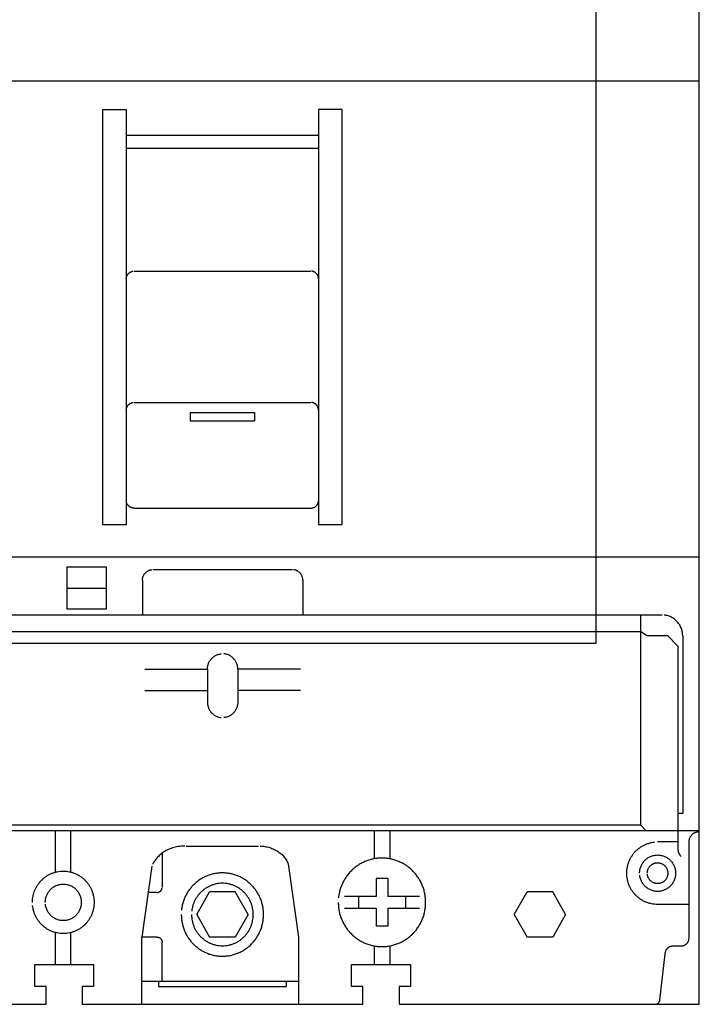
# Model space of a CAD drawing. Header units: millimetres. Extents: x 70863 to 97198, y -18528 to 3008.
# Tile 22 of 148: x 91107 to 91171, y -15887 to -15794. Entities that reach past the tile are written whole.
import ezdxf
from ezdxf.enums import TextEntityAlignment as Align

# ---------------------------------------------------------------- set-up
doc = ezdxf.new("R2010")
doc.units = ezdxf.units.MM
for name, color, linetype, lineweight in [('2DE_OBJ_EATON-Apparatus', 7, 'Continuous', 25), ('2DE_TXTMARK', 41, 'Continuous', 18), ('2DE_TXTNUM', 11, 'Continuous', 18), ('_ER-1', 6, 'Continuous', 25)]:
    doc.layers.add(name, color=color, linetype=linetype, lineweight=lineweight)
doc.styles.add('CP_ATTR', font='arial.ttf')
doc.styles.add('CP_ELATT', font='arial.ttf')

# ---------------------------------------------------------------- blocks, each defined once
blk = doc.blocks.new('2de_etn_prod_3_0228_fn5du8x')
for p, q in [((120, 16.283), (120, 128.717)), ((120, 87.022), (30.631, 87.022)), ((63.805, 45.209), (63.805, 84.338)), ((63.805, 84.338), (66.026, 84.338)), ((66.026, 84.338), (66.026, 45.209)), ((84.131, 84.339), (84.131, 45.21)), ((86.351, 84.339), (84.131, 84.339)), ((86.351, 45.21), (86.351, 84.339)), ((66.026, 81.914), (84.131, 81.914)), ((66.026, 80.702), (84.131, 80.702)), ((66.752, 69.103), (83.404, 69.103)), ((66.752, 56.723), (83.404, 56.723)), ((72.047, 55.771), (72.047, 54.992)), ((72.047, 55.771), (78.11, 55.771)), ((78.11, 55.771), (78.11, 54.992)), ((72.047, 54.992), (78.11, 54.992)), ((66.752, 46.767), (83.404, 46.767)), ((66.026, 45.209), (63.805, 45.209)), ((84.131, 45.21), (86.351, 45.21)), ((30.631, 42.179), (120, 42.179)), ((60.465, 37.246), (60.465, 41.228)), ((60.465, 41.228), (64.137, 41.228)), ((64.137, 41.228), (64.137, 37.246)), ((68.517, 40.968), (81.682, 40.968)), ((67.548, 39.986), (67.548, 36.697)), ((82.65, 39.986), (82.65, 36.697)), ((60.465, 39.237), (64.136, 39.237)), ((64.137, 37.246), (60.465, 37.246)), ((3.545, 36.697), (116.497, 36.697)), ((114.448, 36.697), (114.448, 16.902)), ((35.64, 35.139), (114.448, 35.139)), ((115.046, 34.728), (114.448, 35.139)), ((117.032, 34.728), (115.046, 34.728)), ((117.993, 33.754), (117.032, 34.728)), ((118.434, 34.734), (118.434, 17.998)), ((117.993, 33.754), (117.993, 14.523)), ((67.776, 31.576), (73.668, 31.576)), ((73.668, 31.576), (73.668, 28.485)), ((82.423, 31.576), (76.531, 31.576)), ((76.531, 31.576), (76.531, 28.485)), ((67.776, 29.584), (73.668, 29.584)), ((82.423, 29.584), (76.531, 29.584)), ((118.434, 17.998), (117.993, 17.998)), ((5.594, 16.902), (114.448, 16.902)), ((114.448, 16.902), (114.961, 16.383)), ((0.042, 16.383), (120, 16.383)), ((59.364, 12.46), (59.364, 16.405)), ((60.815, 12.46), (60.815, 16.405)), ((89.383, 16.383), (89.383, 13.715)), ((90.835, 16.383), (90.835, 13.715)), ((119.901, 16.278), (120, 16.283)), ((120, 0), (120, 16.283)), ((71.662, 14.911), (78.494, 14.911)), ((117.993, 15.302), (116.071, 15.302)), ((119.032, 6.24), (119.032, 15.302)), ((69.399, 14.244), (69.399, 11.031)), ((68.418, 13.034), (67.481, 6.341)), ((81.263, 13.237), (81.315, 13.034)), ((81.315, 13.034), (82.252, 6.341)), ((89.554, 11.86), (89.554, 10.15)), ((90.664, 11.86), (89.554, 11.86)), ((90.664, 11.86), (90.664, 10.15)), ((68.915, 10.539), (68.069, 10.539)), ((72.657, 8.463), (73.868, 10.587)), ((76.289, 10.587), (73.868, 10.587)), ((77.5, 8.463), (76.289, 10.587)), ((102.57, 8.463), (103.78, 10.587)), ((106.2, 10.587), (103.78, 10.587)), ((107.411, 8.463), (106.2, 10.587)), ((89.554, 10.171), (86.569, 10.171)), ((87.888, 10.171), (87.888, 9.046)), ((93.648, 10.171), (90.664, 10.171)), ((92.33, 10.171), (92.33, 9.046)), ((119.032, 9.413), (116.071, 9.413)), ((72.657, 8.463), (73.868, 6.337)), ((77.5, 8.463), (76.289, 6.337)), ((89.554, 9.046), (86.569, 9.046)), ((89.554, 9.067), (89.554, 7.358)), ((90.664, 9.067), (90.664, 7.358)), ((93.648, 9.046), (90.664, 9.046)), ((102.57, 8.463), (103.78, 6.337)), ((107.411, 8.463), (106.2, 6.337)), ((59.364, 3.766), (59.364, 6.758)), ((60.815, 3.766), (60.815, 6.758)), ((90.664, 7.358), (89.554, 7.358)), ((67.481, 0), (67.481, 6.341)), ((68.915, 6.341), (67.481, 6.341)), ((69.399, 2.186), (69.399, 5.851)), ((76.289, 6.337), (73.868, 6.337)), ((82.252, 6.341), (82.252, 0)), ((106.2, 6.337), (103.78, 6.337)), ((119.028, 6.165), (119.032, 6.24)), ((89.383, 5.502), (89.383, 3.744)), ((90.835, 5.502), (90.835, 3.744)), ((116.296, 0.401), (116.793, 4.77)), ((117.576, 5.505), (117.58, 5.504)), ((117.58, 5.504), (118.305, 5.504)), ((57.4, 3.744), (62.951, 3.744)), ((57.4, 1.666), (57.4, 3.744)), ((62.951, 3.744), (62.951, 1.666)), ((87.248, 3.744), (92.8, 3.744)), ((87.248, 1.666), (87.248, 3.744)), ((92.8, 3.744), (92.8, 1.666)), ((67.481, 2.186), (82.252, 2.186)), ((69.058, 2.186), (69.058, 1.666)), ((81.099, 2.186), (81.099, 1.666)), ((58.467, 1.666), (57.4, 1.666)), ((58.467, 0), (58.467, 1.666)), ((61.883, 1.666), (61.883, 0)), ((62.951, 1.666), (61.883, 1.666)), ((69.058, 1.666), (81.099, 1.666)), ((88.316, 1.666), (87.248, 1.666)), ((88.316, 0), (88.316, 1.666)), ((91.731, 1.666), (91.731, 0)), ((92.8, 1.666), (91.731, 1.666)), ((31.741, 0), (58.467, 0)), ((61.883, 0), (88.316, 0)), ((91.731, 0), (115.851, 0)), ((116.295, 0.398), (116.296, 0.401)), ((115.819, 0), (120, 0))]:
    blk.add_line(p, q)
for points, knots in [([(66.026, 68.366), (66.027, 68.391), (66.029, 68.441), (66.04, 68.515), (66.058, 68.586), (66.082, 68.654), (66.113, 68.718), (66.149, 68.779), (66.191, 68.836), (66.238, 68.889), (66.29, 68.936), (66.345, 68.979), (66.406, 69.015), (66.469, 69.047), (66.536, 69.071), (66.606, 69.09), (66.654, 69.096), (66.678, 69.099)], [0, 0, 0, 0, 0.00105284, 0.00208402, 0.00310383, 0.00410147, 0.00509984, 0.006089, 0.0070764, 0.00804913, 0.00903854, 0.01001965, 0.01100881, 0.01199665, 0.01300305, 0.01401426, 0.01504544, 0.01504544, 0.01504544, 0.01504544]), ([(84.131, 68.366), (84.13, 68.391), (84.129, 68.441), (84.117, 68.515), (84.1, 68.586), (84.075, 68.654), (84.045, 68.718), (84.008, 68.779), (83.967, 68.836), (83.919, 68.888), (83.868, 68.936), (83.812, 68.979), (83.752, 69.016), (83.688, 69.046), (83.621, 69.072), (83.551, 69.089), (83.503, 69.096), (83.479, 69.099)], [0, 0, 0, 0, 0.00105243, 0.00208361, 0.00310245, 0.00410146, 0.0050964, 0.00608556, 0.00707296, 0.00805366, 0.00903437, 0.01002177, 0.01101093, 0.01200587, 0.01300488, 0.01402372, 0.0150549, 0.0150549, 0.0150549, 0.0150549]), ([(66.026, 55.996), (66.027, 56.022), (66.029, 56.071), (66.04, 56.145), (66.058, 56.216), (66.082, 56.284), (66.113, 56.348), (66.149, 56.409), (66.191, 56.466), (66.238, 56.519), (66.29, 56.566), (66.345, 56.609), (66.406, 56.645), (66.469, 56.677), (66.536, 56.701), (66.606, 56.72), (66.654, 56.726), (66.678, 56.729)], [0, 0, 0, 0, 0.00105284, 0.00208402, 0.00310383, 0.00410147, 0.00509984, 0.006089, 0.0070764, 0.00804913, 0.00903854, 0.01001965, 0.01100881, 0.01199665, 0.01300305, 0.01401426, 0.01504544, 0.01504544, 0.01504544, 0.01504544]), ([(84.131, 55.996), (84.13, 56.022), (84.129, 56.072), (84.117, 56.145), (84.1, 56.216), (84.075, 56.284), (84.045, 56.348), (84.008, 56.409), (83.967, 56.466), (83.919, 56.518), (83.868, 56.566), (83.812, 56.609), (83.752, 56.646), (83.688, 56.676), (83.621, 56.702), (83.551, 56.72), (83.503, 56.726), (83.479, 56.729)], [0, 0, 0, 0, 0.00105243, 0.00208361, 0.00310245, 0.00410146, 0.0050964, 0.00608556, 0.00707296, 0.00805366, 0.00903437, 0.01002177, 0.01101093, 0.01200587, 0.01300488, 0.01402372, 0.0150549, 0.0150549, 0.0150549, 0.0150549]), ([(66.752, 46.767), (66.727, 46.768), (66.678, 46.77), (66.606, 46.781), (66.536, 46.799), (66.469, 46.824), (66.406, 46.856), (66.345, 46.892), (66.29, 46.935), (66.238, 46.982), (66.191, 47.035), (66.149, 47.092), (66.113, 47.153), (66.082, 47.217), (66.058, 47.285), (66.039, 47.356), (66.033, 47.405), (66.03, 47.429)], [0, 0, 0, 0, 0.00104105, 0.00207223, 0.00308441, 0.00408945, 0.00508074, 0.0060699, 0.00705101, 0.00803778, 0.00901929, 0.01000669, 0.01099585, 0.01198714, 0.01299219, 0.01400437, 0.01503555, 0.01503555, 0.01503555, 0.01503555]), ([(83.404, 46.767), (83.429, 46.768), (83.478, 46.77), (83.551, 46.781), (83.621, 46.799), (83.688, 46.824), (83.752, 46.855), (83.812, 46.892), (83.868, 46.935), (83.919, 46.983), (83.966, 47.035), (84.008, 47.092), (84.045, 47.153), (84.075, 47.217), (84.1, 47.285), (84.118, 47.356), (84.124, 47.405), (84.127, 47.429)], [0, 0, 0, 0, 0.00105284, 0.00208402, 0.00310383, 0.00410147, 0.00509984, 0.006089, 0.0070764, 0.00805444, 0.00904385, 0.01003126, 0.01102042, 0.01200826, 0.01301466, 0.01402586, 0.01505704, 0.01505704, 0.01505704, 0.01505704]), ([(67.548, 39.986), (67.549, 40.02), (67.551, 40.087), (67.567, 40.185), (67.591, 40.279), (67.623, 40.37), (67.664, 40.456), (67.713, 40.537), (67.769, 40.612), (67.831, 40.682), (67.9, 40.746), (67.975, 40.803), (68.055, 40.852), (68.14, 40.893), (68.229, 40.926), (68.322, 40.951), (68.386, 40.959), (68.418, 40.964)], [0, 0, 0, 0, 0.00140357, 0.00277777, 0.00413181, 0.00546817, 0.00680115, 0.00811579, 0.00942917, 0.01073639, 0.01205181, 0.01336284, 0.01468624, 0.01600347, 0.01734488, 0.01869412, 0.02006832, 0.02006832, 0.02006832, 0.02006832]), ([(82.65, 39.986), (82.649, 40.02), (82.648, 40.087), (82.632, 40.185), (82.609, 40.279), (82.575, 40.369), (82.536, 40.456), (82.486, 40.537), (82.431, 40.613), (82.368, 40.682), (82.3, 40.746), (82.225, 40.802), (82.145, 40.853), (82.06, 40.893), (81.971, 40.926), (81.878, 40.951), (81.814, 40.959), (81.782, 40.964)], [0, 0, 0, 0, 0.00140317, 0.00277737, 0.00413043, 0.00546815, 0.00679604, 0.00811273, 0.00942376, 0.01073627, 0.01204588, 0.01335691, 0.01467361, 0.0160015, 0.01733552, 0.01868858, 0.02005889, 0.02005889, 0.02005889, 0.02005889]), ([(118.434, 34.734), (118.432, 34.801), (118.429, 34.934), (118.398, 35.13), (118.351, 35.319), (118.285, 35.499), (118.204, 35.672), (118.106, 35.834), (117.995, 35.985), (117.869, 36.124), (117.732, 36.252), (117.582, 36.364), (117.422, 36.464), (117.252, 36.546), (117.074, 36.612), (116.888, 36.661), (116.76, 36.678), (116.695, 36.687)], [0, 0, 0, 0, 0.0028026, 0.00555041, 0.00825751, 0.01092924, 0.01358298, 0.01621562, 0.01884239, 0.02146185, 0.02408422, 0.02670864, 0.02934127, 0.03199501, 0.03466675, 0.03737287, 0.04011678, 0.04011678, 0.04011678, 0.04011678]), ([(73.668, 31.576), (73.669, 31.626), (73.672, 31.726), (73.695, 31.873), (73.731, 32.014), (73.78, 32.15), (73.842, 32.279), (73.914, 32.401), (73.998, 32.514), (74.092, 32.619), (74.195, 32.714), (74.308, 32.799), (74.428, 32.873), (74.555, 32.935), (74.689, 32.984), (74.829, 33.021), (74.924, 33.034), (74.973, 33.04)], [0, 0, 0, 0, 0.00210525, 0.00416042, 0.00619338, 0.00819238, 0.01018738, 0.01216234, 0.01413084, 0.01609007, 0.01806333, 0.02002947, 0.02200984, 0.02399262, 0.02600541, 0.02802879, 0.03008785, 0.03008785, 0.03008785, 0.03008785]), ([(76.531, 31.576), (76.529, 31.626), (76.527, 31.726), (76.503, 31.873), (76.469, 32.014), (76.419, 32.15), (76.358, 32.279), (76.285, 32.4), (76.201, 32.514), (76.106, 32.618), (76.004, 32.714), (75.892, 32.798), (75.772, 32.873), (75.644, 32.934), (75.511, 32.985), (75.371, 33.021), (75.275, 33.034), (75.227, 33.04)], [0, 0, 0, 0, 0.00210485, 0.00416002, 0.00619103, 0.00819274, 0.01018432, 0.01216132, 0.01412747, 0.016092, 0.01805654, 0.02002584, 0.02199947, 0.02398936, 0.02599106, 0.02802207, 0.03007724, 0.03007724, 0.03007724, 0.03007724]), ([(73.668, 28.484), (73.669, 28.434), (73.672, 28.335), (73.695, 28.189), (73.731, 28.048), (73.779, 27.912), (73.842, 27.783), (73.914, 27.661), (73.998, 27.548), (74.091, 27.443), (74.196, 27.349), (74.307, 27.263), (74.428, 27.19), (74.555, 27.127), (74.689, 27.079), (74.828, 27.041), (74.924, 27.028), (74.973, 27.022)], [0, 0, 0, 0, 0.00208952, 0.00414469, 0.00617003, 0.00817643, 0.01016081, 0.01213577, 0.01410427, 0.01607225, 0.01803759, 0.02000609, 0.02198441, 0.02397062, 0.02597937, 0.02800471, 0.03006377, 0.03006377, 0.03006377, 0.03006377]), ([(76.531, 28.484), (76.529, 28.434), (76.527, 28.335), (76.503, 28.189), (76.468, 28.047), (76.419, 27.912), (76.358, 27.783), (76.285, 27.662), (76.201, 27.548), (76.107, 27.443), (76.004, 27.348), (75.892, 27.263), (75.772, 27.189), (75.645, 27.127), (75.511, 27.078), (75.371, 27.041), (75.275, 27.028), (75.227, 27.022)], [0, 0, 0, 0, 0.00208912, 0.00414429, 0.00616767, 0.00817677, 0.01015771, 0.01213471, 0.01410086, 0.01607412, 0.0180307, 0.02000235, 0.02197394, 0.02396723, 0.02596488, 0.02799785, 0.03005301, 0.03005301, 0.03005301, 0.03005301]), ([(119.032, 15.302), (119.033, 15.336), (119.035, 15.402), (119.05, 15.5), (119.074, 15.595), (119.107, 15.685), (119.148, 15.771), (119.196, 15.852), (119.252, 15.928), (119.315, 15.997), (119.383, 16.061), (119.458, 16.117), (119.538, 16.167), (119.623, 16.208), (119.712, 16.241), (119.805, 16.265), (119.869, 16.274), (119.901, 16.278)], [0, 0, 0, 0, 0.00140357, 0.00277329, 0.00412733, 0.00545999, 0.00679297, 0.00810556, 0.00941894, 0.01072033, 0.01203575, 0.01334678, 0.01467019, 0.01598741, 0.01732512, 0.01867437, 0.02004857, 0.02004857, 0.02004857, 0.02004857]), ([(71.535, 14.911), (71.429, 14.909), (71.222, 14.905), (70.921, 14.871), (70.638, 14.819), (70.373, 14.747), (70.124, 14.659), (69.894, 14.554), (69.679, 14.438), (69.481, 14.308), (69.298, 14.168), (69.13, 14.02), (68.978, 13.864), (68.839, 13.703), (68.714, 13.538), (68.602, 13.372), (68.537, 13.258), (68.504, 13.201)], [0, 0, 0, 0, 0.00449475, 0.00875594, 0.0127999, 0.01666383, 0.02035324, 0.02390815, 0.02733778, 0.03066417, 0.03388308, 0.03701931, 0.04006767, 0.04304465, 0.04593069, 0.04873704, 0.05145064, 0.05145064, 0.05145064, 0.05145064]), ([(78.622, 14.911), (78.699, 14.909), (78.853, 14.906), (79.083, 14.878), (79.309, 14.836), (79.532, 14.775), (79.749, 14.7), (79.958, 14.61), (80.159, 14.506), (80.349, 14.387), (80.529, 14.257), (80.694, 14.114), (80.845, 13.96), (80.978, 13.794), (81.095, 13.618), (81.192, 13.433), (81.239, 13.302), (81.263, 13.237)], [0, 0, 0, 0, 0.00325819, 0.0065155, 0.00977248, 0.01301558, 0.01624765, 0.01946003, 0.02264176, 0.02579099, 0.02889948, 0.031963, 0.03498357, 0.03795531, 0.0408926, 0.04380004, 0.04669738, 0.04669738, 0.04669738, 0.04669738]), ([(116.071, 9.413), (115.972, 9.416), (115.776, 9.422), (115.486, 9.468), (115.207, 9.541), (114.94, 9.64), (114.685, 9.764), (114.445, 9.911), (114.221, 10.082), (114.014, 10.272), (113.826, 10.482), (113.658, 10.709), (113.513, 10.953), (113.389, 11.21), (113.292, 11.482), (113.219, 11.764), (113.176, 12.058), (113.16, 12.357), (113.176, 12.657), (113.219, 12.95), (113.292, 13.233), (113.389, 13.505), (113.513, 13.763), (113.658, 14.007), (113.826, 14.234), (114.014, 14.443), (114.22, 14.634), (114.445, 14.804), (114.685, 14.952), (114.94, 15.076), (115.207, 15.175), (115.486, 15.249), (115.678, 15.275), (115.775, 15.287)], [0, 0, 0, 0, 0.0041867, 0.0083042, 0.0123587, 0.0163692, 0.0203452, 0.0243006, 0.0282407, 0.0321735, 0.0361062, 0.0400464, 0.0440017, 0.0479741, 0.0519845, 0.056039, 0.0601566, 0.0643433, 0.0685418, 0.0726593, 0.0767214, 0.0807281, 0.0847112, 0.0886631, 0.0926033, 0.0965302, 0.1004709, 0.1044087, 0.1083661, 0.1123404, 0.1163536, 0.1204061, 0.1245236, 0.1245236, 0.1245236, 0.1245236]), ([(114.377, 12.357), (114.378, 12.416), (114.382, 12.532), (114.408, 12.704), (114.45, 12.869), (114.507, 13.027), (114.579, 13.177), (114.664, 13.319), (114.762, 13.451), (114.871, 13.574), (114.992, 13.685), (115.123, 13.784), (115.262, 13.871), (115.411, 13.942), (115.567, 14.001), (115.73, 14.043), (115.899, 14.069), (116.071, 14.077), (116.244, 14.069), (116.413, 14.043), (116.576, 14.001), (116.731, 13.942), (116.88, 13.871), (117.02, 13.784), (117.151, 13.685), (117.271, 13.573), (117.381, 13.452), (117.478, 13.319), (117.564, 13.177), (117.635, 13.026), (117.693, 12.869), (117.734, 12.703), (117.76, 12.532), (117.768, 12.357), (117.76, 12.182), (117.734, 12.012), (117.693, 11.846), (117.635, 11.689), (117.564, 11.538), (117.479, 11.396), (117.381, 11.263), (117.271, 11.141), (117.151, 11.03), (117.02, 10.931), (116.88, 10.845), (116.732, 10.772), (116.576, 10.714), (116.413, 10.671), (116.244, 10.645), (116.071, 10.636), (115.899, 10.645), (115.73, 10.671), (115.567, 10.714), (115.411, 10.772), (115.263, 10.845), (115.122, 10.931), (114.992, 11.03), (114.871, 11.14), (114.762, 11.264), (114.664, 11.396), (114.58, 11.538), (114.507, 11.688), (114.451, 11.847), (114.407, 12.011), (114.393, 12.125), (114.386, 12.182)], [0, 0, 0, 0, 0.002456, 0.0048575, 0.0072237, 0.0095591, 0.0118816, 0.0141833, 0.0164841, 0.0187696, 0.0210689, 0.0233642, 0.0256734, 0.0279872, 0.0303314, 0.0326928, 0.0350943, 0.0375381, 0.0399897, 0.0423912, 0.0447565, 0.0470932, 0.0494106, 0.0517164, 0.0540149, 0.0563083, 0.0586018, 0.0609002, 0.063206, 0.0655235, 0.0678602, 0.0702254, 0.0726275, 0.0750831, 0.077523, 0.079925, 0.0822865, 0.0846269, 0.0869407, 0.0892499, 0.0915484, 0.0938477, 0.0961332, 0.0984339, 0.1007377, 0.1030603, 0.1053956, 0.1077618, 0.1101633, 0.1126154, 0.1150596, 0.1174611, 0.1198235, 0.1221662, 0.1244852, 0.1267924, 0.12909, 0.1313814, 0.1336727, 0.1359735, 0.1382786, 0.1405976, 0.1429367, 0.1452991, 0.1477006, 0.1477006, 0.1477006, 0.1477006]), ([(117.993, 14.523), (117.993, 14.522), (117.994, 14.518), (117.993, 14.509), (117.994, 14.494), (117.995, 14.474), (117.999, 14.449), (118.004, 14.419), (118.013, 14.385), (118.023, 14.347), (118.039, 14.306), (118.056, 14.261), (118.08, 14.213), (118.107, 14.163), (118.141, 14.111), (118.18, 14.056), (118.226, 14.001), (118.26, 13.965), (118.278, 13.946)], [0, 0, 0, 0, 0.000039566, 0.000169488, 0.000374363, 0.000658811, 0.001005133, 0.001429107, 0.001918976, 0.002471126, 0.003083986, 0.003756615, 0.00449435, 0.005296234, 0.006161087, 0.007096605, 0.008099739, 0.009183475, 0.009183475, 0.009183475, 0.009183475]), ([(85.993, 9.609), (85.997, 9.467), (86.005, 9.185), (86.07, 8.769), (86.172, 8.368), (86.31, 7.984), (86.484, 7.619), (86.69, 7.273), (86.929, 6.952), (87.194, 6.654), (87.488, 6.386), (87.805, 6.144), (88.145, 5.935), (88.506, 5.758), (88.885, 5.619), (89.28, 5.515), (89.69, 5.452), (90.109, 5.43), (90.528, 5.452), (90.938, 5.515), (91.334, 5.619), (91.713, 5.758), (92.073, 5.935), (92.414, 6.144), (92.731, 6.385), (93.024, 6.655), (93.29, 6.952), (93.527, 7.274), (93.734, 7.618), (93.908, 7.984), (94.047, 8.368), (94.148, 8.769), (94.211, 9.185), (94.231, 9.609), (94.211, 10.034), (94.148, 10.449), (94.047, 10.851), (93.907, 11.235), (93.734, 11.601), (93.527, 11.945), (93.29, 12.267), (93.023, 12.563), (92.731, 12.834), (92.413, 13.074), (92.074, 13.284), (91.713, 13.46), (91.334, 13.601), (90.938, 13.703), (90.528, 13.768), (90.109, 13.788), (89.69, 13.767), (89.281, 13.704), (88.885, 13.601), (88.506, 13.46), (88.145, 13.284), (87.805, 13.074), (87.487, 12.834), (87.194, 12.564), (86.928, 12.267), (86.69, 11.946), (86.484, 11.6), (86.31, 11.235), (86.172, 10.85), (86.068, 10.45), (86.032, 10.174), (86.014, 10.036)], [0, 0, 0, 0, 0.0059408, 0.0117756, 0.0175202, 0.0231996, 0.0288308, 0.0344309, 0.0400136, 0.0455825, 0.0511543, 0.056737, 0.0623405, 0.0679717, 0.0736498, 0.0793944, 0.0852291, 0.0911621, 0.0971108, 0.1029455, 0.1086939, 0.1143684, 0.1200031, 0.1256032, 0.1311859, 0.1367489, 0.1423258, 0.1479037, 0.1535059, 0.1591337, 0.1648158, 0.1705585, 0.1763932, 0.1823337, 0.188278, 0.1941089, 0.1998553, 0.2055338, 0.2111687, 0.2167708, 0.2223488, 0.2279198, 0.2334908, 0.2390688, 0.244673, 0.2503043, 0.2559828, 0.2617292, 0.267564, 0.2735123, 0.2794448, 0.2852796, 0.2910222, 0.2967044, 0.3023322, 0.3079397, 0.3135177, 0.3190974, 0.3246605, 0.3302432, 0.3358433, 0.3414816, 0.3471573, 0.3529058, 0.3587366, 0.3587366, 0.3587366, 0.3587366]), ([(115.103, 12.357), (115.104, 12.391), (115.106, 12.457), (115.121, 12.555), (115.145, 12.649), (115.178, 12.74), (115.219, 12.826), (115.267, 12.907), (115.323, 12.983), (115.386, 13.053), (115.455, 13.117), (115.53, 13.173), (115.609, 13.223), (115.694, 13.263), (115.783, 13.297), (115.877, 13.321), (115.973, 13.336), (116.071, 13.34), (116.17, 13.336), (116.266, 13.321), (116.36, 13.297), (116.448, 13.263), (116.534, 13.223), (116.613, 13.173), (116.688, 13.117), (116.757, 13.053), (116.82, 12.983), (116.875, 12.907), (116.925, 12.827), (116.964, 12.74), (116.998, 12.65), (117.021, 12.555), (117.036, 12.457), (117.04, 12.357), (117.036, 12.257), (117.021, 12.16), (116.997, 12.066), (116.965, 11.975), (116.924, 11.889), (116.875, 11.808), (116.82, 11.732), (116.757, 11.663), (116.688, 11.599), (116.614, 11.543), (116.534, 11.493), (116.449, 11.452), (116.359, 11.419), (116.266, 11.394), (116.17, 11.379), (116.071, 11.374), (115.973, 11.38), (115.876, 11.394), (115.784, 11.419), (115.694, 11.451), (115.61, 11.494), (115.529, 11.542), (115.455, 11.599), (115.385, 11.662), (115.323, 11.733), (115.267, 11.808), (115.219, 11.89), (115.178, 11.975), (115.146, 12.066), (115.121, 12.16), (115.113, 12.224), (115.108, 12.257)], [0, 0, 0, 0, 0.00140357, 0.00277718, 0.00413122, 0.00546758, 0.00680056, 0.00811315, 0.00942653, 0.01073375, 0.01204917, 0.0133602, 0.0146836, 0.01600083, 0.01733854, 0.01868779, 0.02006199, 0.02145336, 0.02285653, 0.02422684, 0.0255799, 0.02691392, 0.02824182, 0.02955851, 0.03086954, 0.03217915, 0.03349166, 0.03480269, 0.03611938, 0.03744727, 0.03878499, 0.04013805, 0.04151225, 0.04291542, 0.0443068, 0.04567711, 0.04702635, 0.04836407, 0.04968129, 0.0510047, 0.05231573, 0.05363115, 0.05493544, 0.05624883, 0.05756142, 0.0588944, 0.06022706, 0.0615811, 0.06295141, 0.06435498, 0.06574675, 0.06712096, 0.06847118, 0.06980755, 0.0711299, 0.07244922, 0.07376261, 0.07507274, 0.07638287, 0.07769626, 0.07901558, 0.08033793, 0.08167429, 0.08302452, 0.08439424, 0.08439424, 0.08439424, 0.08439424]), ([(57.185, 9.609), (57.188, 9.71), (57.194, 9.909), (57.239, 10.203), (57.311, 10.486), (57.409, 10.757), (57.531, 11.015), (57.677, 11.258), (57.845, 11.485), (58.033, 11.695), (58.24, 11.885), (58.464, 12.055), (58.704, 12.203), (58.958, 12.327), (59.226, 12.427), (59.505, 12.499), (59.794, 12.544), (60.09, 12.558), (60.385, 12.544), (60.675, 12.499), (60.955, 12.427), (61.222, 12.327), (61.477, 12.203), (61.717, 12.055), (61.941, 11.885), (62.147, 11.694), (62.336, 11.486), (62.503, 11.258), (62.65, 11.015), (62.771, 10.757), (62.87, 10.486), (62.941, 10.203), (62.985, 9.909), (63, 9.61), (62.985, 9.31), (62.941, 9.017), (62.87, 8.733), (62.771, 8.462), (62.649, 8.204), (62.503, 7.961), (62.336, 7.733), (62.148, 7.524), (61.941, 7.333), (61.717, 7.163), (61.477, 7.015), (61.222, 6.891), (60.954, 6.792), (60.675, 6.719), (60.385, 6.675), (60.09, 6.659), (59.794, 6.675), (59.505, 6.719), (59.226, 6.792), (58.958, 6.891), (58.704, 7.016), (58.464, 7.163), (58.24, 7.333), (58.033, 7.523), (57.845, 7.733), (57.677, 7.96), (57.532, 8.204), (57.409, 8.462), (57.312, 8.734), (57.238, 9.016), (57.213, 9.211), (57.2, 9.309)], [0, 0, 0, 0, 0.0041985, 0.008316, 0.0123743, 0.0163774, 0.020357, 0.0243089, 0.0282491, 0.0321731, 0.0361112, 0.040049, 0.0440063, 0.0479736, 0.0519867, 0.0560393, 0.0601568, 0.0643431, 0.0685412, 0.0726587, 0.0767189, 0.0807283, 0.0847062, 0.0886602, 0.092598, 0.0965303, 0.1004596, 0.1043974, 0.1083514, 0.1123293, 0.116335, 0.1203914, 0.1245089, 0.128707, 0.1328933, 0.1370108, 0.1410672, 0.1450803, 0.1490547, 0.153012, 0.1569498, 0.1608879, 0.1648148, 0.168755, 0.1727069, 0.1766866, 0.1806933, 0.1847554, 0.1888729, 0.1930714, 0.1972581, 0.2013757, 0.2054302, 0.2094406, 0.2134096, 0.2173649, 0.2213051, 0.2252378, 0.2291706, 0.2331107, 0.237066, 0.2410421, 0.2450525, 0.2491109, 0.2532284, 0.2532284, 0.2532284, 0.2532284]), ([(71.205, 8.463), (71.209, 8.329), (71.217, 8.063), (71.278, 7.672), (71.373, 7.295), (71.503, 6.933), (71.667, 6.589), (71.861, 6.264), (72.085, 5.961), (72.335, 5.681), (72.611, 5.428), (72.91, 5.201), (73.23, 5.004), (73.57, 4.838), (73.927, 4.706), (74.299, 4.608), (74.684, 4.549), (75.079, 4.528), (75.473, 4.549), (75.859, 4.608), (76.231, 4.706), (76.588, 4.838), (76.927, 5.004), (77.247, 5.201), (77.546, 5.428), (77.822, 5.682), (78.072, 5.961), (78.296, 6.264), (78.49, 6.589), (78.654, 6.933), (78.785, 7.295), (78.88, 7.672), (78.939, 8.063), (78.958, 8.463), (78.939, 8.862), (78.88, 9.253), (78.785, 9.631), (78.653, 9.992), (78.49, 10.336), (78.295, 10.661), (78.072, 10.964), (77.821, 11.242), (77.546, 11.497), (77.247, 11.723), (76.927, 11.92), (76.587, 12.085), (76.231, 12.219), (75.859, 12.315), (75.473, 12.375), (75.079, 12.394), (74.684, 12.375), (74.299, 12.315), (73.926, 12.218), (73.57, 12.085), (73.23, 11.92), (72.91, 11.723), (72.611, 11.497), (72.336, 11.243), (72.085, 10.964), (71.862, 10.661), (71.667, 10.336), (71.503, 9.992), (71.373, 9.63), (71.276, 9.254), (71.242, 8.995), (71.225, 8.864)], [0, 0, 0, 0, 0.0055901, 0.0110779, 0.0164845, 0.0218326, 0.027131, 0.0324077, 0.037662, 0.0429047, 0.0481473, 0.053404, 0.0586773, 0.0639757, 0.0693238, 0.0747276, 0.0802154, 0.0858055, 0.0914034, 0.0968912, 0.1022988, 0.1076395, 0.1129451, 0.118215, 0.1234717, 0.1287085, 0.1339537, 0.1392081, 0.1444868, 0.1497835, 0.1551344, 0.1605399, 0.1660278, 0.1716174, 0.177215, 0.1826989, 0.1881045, 0.193448, 0.1987518, 0.2040238, 0.2092781, 0.2145146, 0.2197541, 0.2250084, 0.2302783, 0.2355804, 0.2409239, 0.2463295, 0.2518173, 0.2574149, 0.2630045, 0.2684924, 0.2738941, 0.279245, 0.28454, 0.2898133, 0.2950676, 0.3003129, 0.3055468, 0.3108011, 0.3160711, 0.3213766, 0.3267173, 0.3321239, 0.3376078, 0.3376078, 0.3376078, 0.3376078]), ([(58.396, 9.609), (58.398, 9.668), (58.401, 9.784), (58.428, 9.956), (58.47, 10.12), (58.526, 10.279), (58.598, 10.429), (58.683, 10.571), (58.781, 10.703), (58.89, 10.826), (59.011, 10.937), (59.142, 11.036), (59.281, 11.123), (59.43, 11.195), (59.586, 11.253), (59.749, 11.295), (59.917, 11.322), (60.09, 11.329), (60.263, 11.322), (60.432, 11.295), (60.595, 11.253), (60.751, 11.194), (60.9, 11.123), (61.039, 11.036), (61.17, 10.937), (61.29, 10.825), (61.401, 10.704), (61.498, 10.571), (61.584, 10.429), (61.654, 10.279), (61.712, 10.121), (61.754, 9.955), (61.78, 9.784), (61.788, 9.609), (61.78, 9.435), (61.754, 9.264), (61.712, 9.098), (61.655, 8.94), (61.584, 8.789), (61.498, 8.648), (61.4, 8.515), (61.291, 8.392), (61.17, 8.281), (61.039, 8.182), (60.899, 8.096), (60.751, 8.023), (60.595, 7.965), (60.432, 7.923), (60.262, 7.897), (60.09, 7.887), (59.917, 7.897), (59.749, 7.922), (59.586, 7.965), (59.43, 8.023), (59.282, 8.096), (59.141, 8.182), (59.011, 8.282), (58.89, 8.392), (58.781, 8.515), (58.683, 8.647), (58.599, 8.79), (58.526, 8.94), (58.47, 9.099), (58.427, 9.263), (58.412, 9.377), (58.405, 9.434)], [0, 0, 0, 0, 0.0024521, 0.0048535, 0.0072198, 0.0095538, 0.0118763, 0.0141781, 0.0164788, 0.0187643, 0.0210636, 0.0233613, 0.0256671, 0.027981, 0.0303214, 0.0326828, 0.0350843, 0.0375281, 0.0399837, 0.0423852, 0.0447542, 0.0470909, 0.0494119, 0.0517177, 0.0540185, 0.056312, 0.0586054, 0.0609062, 0.0632121, 0.0655295, 0.0678662, 0.0702314, 0.0726329, 0.0750846, 0.0775284, 0.0799299, 0.0822913, 0.0846354, 0.0869493, 0.0892585, 0.0915593, 0.0938615, 0.0961496, 0.0984504, 0.1007542, 0.1030803, 0.1054156, 0.1077857, 0.1101871, 0.1126431, 0.1150873, 0.1174888, 0.1198512, 0.1221903, 0.1245093, 0.1268131, 0.1291107, 0.1314047, 0.1336989, 0.1359997, 0.1383048, 0.1406238, 0.1429652, 0.1453277, 0.1477291, 0.1477291, 0.1477291, 0.1477291]), ([(72.174, 8.463), (72.177, 8.362), (72.183, 8.163), (72.228, 7.87), (72.3, 7.587), (72.398, 7.315), (72.52, 7.057), (72.666, 6.813), (72.834, 6.586), (73.021, 6.376), (73.228, 6.187), (73.452, 6.016), (73.693, 5.869), (73.947, 5.744), (74.215, 5.645), (74.494, 5.572), (74.783, 5.528), (75.079, 5.512), (75.374, 5.528), (75.664, 5.572), (75.943, 5.645), (76.211, 5.744), (76.465, 5.868), (76.706, 6.016), (76.929, 6.186), (77.136, 6.377), (77.324, 6.586), (77.491, 6.814), (77.637, 7.057), (77.759, 7.315), (77.858, 7.586), (77.929, 7.87), (77.973, 8.163), (77.988, 8.463), (77.973, 8.762), (77.929, 9.056), (77.858, 9.339), (77.759, 9.61), (77.638, 9.868), (77.491, 10.111), (77.324, 10.339), (77.135, 10.547), (76.93, 10.739), (76.705, 10.908), (76.466, 11.057), (76.211, 11.18), (75.943, 11.28), (75.664, 11.353), (75.374, 11.397), (75.079, 11.412), (74.783, 11.397), (74.494, 11.353), (74.214, 11.28), (73.947, 11.18), (73.692, 11.056), (73.452, 10.908), (73.228, 10.738), (73.022, 10.548), (72.834, 10.338), (72.666, 10.111), (72.52, 9.868), (72.398, 9.61), (72.3, 9.339), (72.226, 9.056), (72.202, 8.862), (72.189, 8.764)], [0, 0, 0, 0, 0.0041906, 0.0083082, 0.0123665, 0.0163769, 0.020353, 0.0243083, 0.0282461, 0.0321788, 0.0361116, 0.0400518, 0.0440071, 0.0479761, 0.0519865, 0.0560448, 0.0601623, 0.064349, 0.0685475, 0.0726651, 0.0767234, 0.0807301, 0.0847097, 0.0886617, 0.0926018, 0.0965258, 0.1004612, 0.104399, 0.1083564, 0.1123308, 0.1163439, 0.1204003, 0.1245178, 0.128708, 0.1329061, 0.1370236, 0.14108, 0.145082, 0.14906, 0.153014, 0.1569518, 0.1608813, 0.1648106, 0.1687484, 0.1727024, 0.1766804, 0.1806898, 0.1847461, 0.1888637, 0.1930618, 0.1972481, 0.2013656, 0.2054219, 0.2094351, 0.2134024, 0.2173597, 0.2212975, 0.2252356, 0.2291625, 0.2331003, 0.2370522, 0.2410319, 0.2450312, 0.2490895, 0.253207, 0.253207, 0.253207, 0.253207]), ([(68.915, 10.539), (68.931, 10.54), (68.964, 10.541), (69.013, 10.549), (69.059, 10.561), (69.104, 10.577), (69.146, 10.598), (69.186, 10.623), (69.224, 10.651), (69.258, 10.683), (69.29, 10.718), (69.317, 10.756), (69.342, 10.796), (69.362, 10.839), (69.378, 10.885), (69.39, 10.932), (69.395, 10.964), (69.397, 10.981)], [0, 0, 0, 0, 0.00070582, 0.00139068, 0.00206961, 0.00273594, 0.00340506, 0.00405865, 0.00471692, 0.00536628, 0.00602943, 0.00668536, 0.00734436, 0.00800297, 0.00867805, 0.00934837, 0.01003771, 0.01003771, 0.01003771, 0.01003771]), ([(68.915, 6.341), (68.931, 6.34), (68.964, 6.34), (69.013, 6.332), (69.059, 6.32), (69.104, 6.303), (69.147, 6.283), (69.186, 6.258), (69.224, 6.23), (69.258, 6.197), (69.29, 6.164), (69.317, 6.125), (69.342, 6.085), (69.362, 6.042), (69.379, 5.997), (69.39, 5.95), (69.395, 5.918), (69.397, 5.901)], [0, 0, 0, 0, 0.00070543, 0.00139029, 0.00206824, 0.00273593, 0.00340166, 0.0040573, 0.00471322, 0.00537059, 0.00602797, 0.00668389, 0.00733953, 0.0080017, 0.00866939, 0.00934353, 0.01002509, 0.01002509, 0.01002509, 0.01002509]), ([(118.305, 5.504), (118.33, 5.505), (118.379, 5.507), (118.452, 5.518), (118.522, 5.536), (118.589, 5.561), (118.652, 5.592), (118.712, 5.629), (118.768, 5.672), (118.82, 5.719), (118.867, 5.772), (118.909, 5.828), (118.945, 5.889), (118.976, 5.954), (119.001, 6.021), (119.019, 6.092), (119.025, 6.14), (119.028, 6.165)], [0, 0, 0, 0, 0.00105284, 0.00208402, 0.00310001, 0.00409766, 0.00509602, 0.00608182, 0.00706922, 0.00804751, 0.00903692, 0.01001803, 0.01100923, 0.01199708, 0.01300483, 0.01401222, 0.0150434, 0.0150434, 0.0150434, 0.0150434]), ([(116.793, 4.77), (116.794, 4.795), (116.796, 4.845), (116.807, 4.918), (116.824, 4.989), (116.849, 5.057), (116.88, 5.122), (116.916, 5.183), (116.958, 5.239), (117.005, 5.292), (117.057, 5.339), (117.113, 5.382), (117.173, 5.419), (117.237, 5.45), (117.304, 5.475), (117.374, 5.493), (117.446, 5.504), (117.496, 5.506), (117.523, 5.506), (117.527, 5.506), (117.531, 5.506), (117.535, 5.506), (117.539, 5.506), (117.543, 5.506), (117.546, 5.506), (117.55, 5.506), (117.554, 5.506), (117.558, 5.506), (117.561, 5.506), (117.565, 5.505), (117.569, 5.506), (117.573, 5.505), (117.575, 5.505), (117.576, 5.505)], [0, 0, 0, 0, 0.00105284, 0.00208402, 0.00310383, 0.00410147, 0.00509984, 0.006089, 0.0070764, 0.00804913, 0.00903854, 0.01002595, 0.01101511, 0.0120065, 0.0130129, 0.0140241, 0.01505528, 0.01609591, 0.01615497, 0.01620615, 0.0162652, 0.01631245, 0.0163715, 0.01641875, 0.0164778, 0.01652505, 0.0165841, 0.01663135, 0.0166904, 0.0167383, 0.01679735, 0.01684525, 0.01690036, 0.01690036, 0.01690036, 0.01690036]), ([(115.819, 0), (115.833, 0), (115.859, 0.001), (115.899, 0.006), (115.937, 0.015), (115.974, 0.025), (116.01, 0.039), (116.045, 0.056), (116.077, 0.075), (116.109, 0.096), (116.138, 0.121), (116.166, 0.147), (116.191, 0.175), (116.214, 0.205), (116.235, 0.237), (116.253, 0.271), (116.27, 0.306), (116.277, 0.332), (116.284, 0.346), (116.284, 0.35), (116.285, 0.354), (116.286, 0.357), (116.287, 0.361), (116.288, 0.365), (116.288, 0.368), (116.289, 0.372), (116.29, 0.375), (116.291, 0.379), (116.292, 0.383), (116.293, 0.387), (116.293, 0.391), (116.294, 0.394), (116.295, 0.397), (116.295, 0.398)], [0, 0, 0, 0, 0.000571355, 0.001130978, 0.0016823, 0.00222309, 0.002767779, 0.003303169, 0.003839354, 0.004366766, 0.004904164, 0.005433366, 0.005968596, 0.006495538, 0.007034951, 0.007565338, 0.008102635, 0.008638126, 0.00870173, 0.008750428, 0.008802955, 0.008851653, 0.008911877, 0.008960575, 0.009009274, 0.009057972, 0.009118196, 0.009166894, 0.009227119, 0.009275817, 0.009336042, 0.00938474, 0.009433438, 0.009433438, 0.009433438, 0.009433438])]:
    blk.add_open_spline(points, degree=3, knots=knots)
at = {"linetype": 'ByBlock', "style": 'CP_ATTR', "flags": 9}
for tag, p in [('NAME', (0.002, 16.284)), ('ARTICLE', (0.002, 16.284)), ('MARK2', (0.002, 16.284)), ('PRODUCT-TYPE', (0.002, 16.284)), ('ORDER-NO', (0.002, 16.284)), ('PRODUCER', (0.002, 16.284)), ('CHARACTER', (0.002, 16.284)), ('CURRENT', (0.002, 16.284)), ('VOLTAGE', (0.002, 16.284)), ('POWER', (0.002, 16.284)), ('POWER_LOSSES', (0.002, 16.284)), ('NUMBER_OF_POLES', (0.002, 16.284)), ('IP', (0.002, 16.284)), ('TEXT_01', (0.002, 16.284)), ('LINK', (0.002, 16.284)), ('OTHER', (0.002, 16.284)), ('NUMBER', (0.002, 16.284)), ('GROUP', (0.002, 16.284)), ('FUNCTION', (0.002, 16.284)), ('MARK3', (0.002, 16.284)), ('TEXT_03', (0.002, 0.001)), ('TEXT_02', (0.002, 0.001)), ('MARK8', (0.003, 0.001)), ('MARK7', (0.003, 0.001)), ('MARK6', (0.003, 0.001)), ('MARK5', (0.003, 0.001)), ('MARK4', (0.003, 0.001))]:
    blk.add_attdef(tag, text='', height=0.00005, dxfattribs=at).set_placement(p, align=Align.MIDDLE_LEFT)
at = {"layer": '2DE_TXTMARK', "linetype": 'ByBlock', "style": 'CP_ATTR', "width": 0.8, "flags": 8}
blk.add_attdef('MARK1', text='', height=7, dxfattribs=at).set_placement((59.893, 162.303), align=Align.CENTER)
at = {"layer": '2DE_TXTNUM', "style": 'CP_ELATT', "width": 0.8}
blk.add_attdef('TAG', text='', height=7, dxfattribs=at).set_placement((59.893, 149.003), align=Align.CENTER)

msp = doc.modelspace()

# ---------------------------------------------------------------- linework, layer by layer
at = {"layer": '_ER-1', "color": 0}
for p, q in [((91161.733, -15758.268, 0.042), (91161.733, -15852.893, 0.042)), ((91161.733, -15852.893, 0.042), (91062.947, -15852.893, 0.042))]:
    msp.add_line(p, q, dxfattribs=at)

# ---------------------------------------------------------------- block references
at = {"layer": '2DE_OBJ_EATON-Apparatus'}
msp.add_blockref('2de_etn_prod_3_0228_fn5du8x', (91051.481, -15886.886), dxfattribs=at)

doc.saveas('drawing.dxf')
